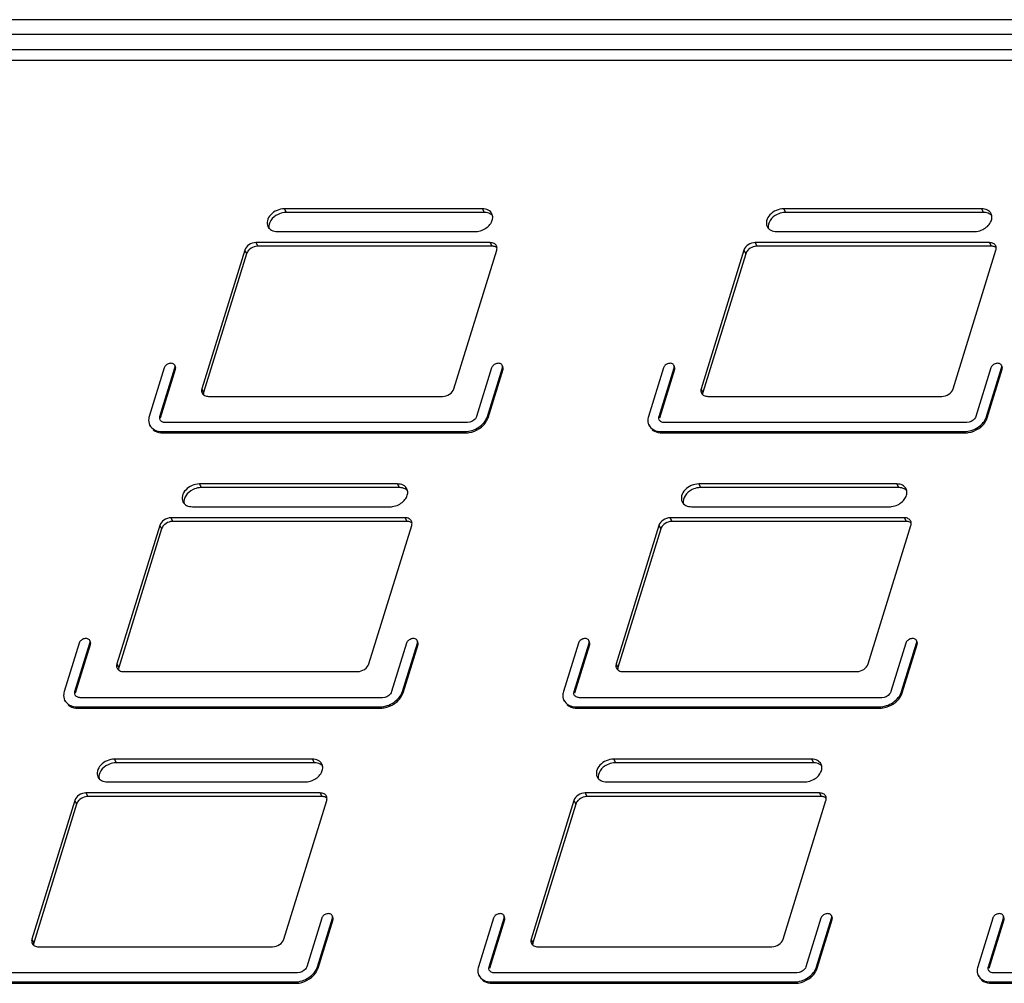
# Model space of a CAD drawing. Header units: millimetres. Extents: x 0 to 594, y 0 to 420.
# Tile 14 of 20: x 440 to 478, y 156 to 194. Entities that reach past the tile are written whole.
import ezdxf

# ---------------------------------------------------------------- set-up
doc = ezdxf.new("R2010")
doc.units = ezdxf.units.MM
doc.header["$LTSCALE"] = 32.67
doc.layers.get('0').update_dxf_attribs({"linetype": 'CONTINUOUS'})
doc.layers.add('3_ALL_AXES', color=7, linetype='CONTINUOUS')

msp = doc.modelspace()

# ---------------------------------------------------------------- linework, layer by layer
at = {"color": 7, "linetype": 'CONTINUOUS'}
for p, q in [((553.317775, 193.792664), (377.855655, 193.792664)), ((552.597844, 192.210985), (377.481123, 192.210985)), ((457.511877, 186.334233), (449.844044, 186.334233)), ((476.84725, 186.334233), (469.179417, 186.334233)), ((457.811633, 185.024118), (448.741484, 185.024118)), ((477.147005, 185.024118), (468.076857, 185.024118)), ((448.305312, 184.730371), (446.647762, 179.36654)), ((467.640685, 184.730371), (465.983135, 179.36654)), ((454.22038, 175.682945), (446.552547, 175.682945)), ((473.555753, 175.682945), (465.88792, 175.682945)), ((454.520136, 174.372831), (445.449988, 174.372831)), ((473.855509, 174.372831), (464.78536, 174.372831)), ((445.013815, 174.079083), (443.356266, 168.715252)), ((464.349188, 174.079083), (462.691639, 168.715252)), ((450.928883, 165.031657), (443.26105, 165.031657)), ((470.264256, 165.031657), (462.596423, 165.031657)), ((451.228639, 163.721543), (442.158491, 163.721543)), ((470.564012, 163.721543), (461.493864, 163.721543)), ((441.722318, 163.427795), (440.064769, 158.063964)), ((461.057691, 163.427795), (459.400142, 158.063964))]:
    msp.add_line(p, q, dxfattribs=at)
at = {"color": 9, "linetype": 'CONTINUOUS'}
for p, q in [((552.860212, 193.225079), (377.398092, 193.225079)), ((449.77541, 186.474095), (449.844044, 186.334233)), ((457.443242, 186.474095), (457.511877, 186.334233)), ((469.110783, 186.474095), (469.179417, 186.334233)), ((476.778615, 186.474095), (476.84725, 186.334233)), ((448.67285, 185.163981), (448.741484, 185.024118)), ((457.742998, 185.163981), (457.811633, 185.024118)), ((468.008223, 185.163981), (468.076857, 185.024118)), ((477.078371, 185.163981), (477.147005, 185.024118)), ((448.236677, 184.870233), (448.305312, 184.730371)), ((467.57205, 184.870233), (467.640685, 184.730371)), ((446.579128, 179.506402), (446.647762, 179.36654)), ((465.914501, 179.506402), (465.983135, 179.36654)), ((446.483913, 175.822807), (446.552547, 175.682945)), ((454.151746, 175.822807), (454.22038, 175.682945)), ((465.819286, 175.822807), (465.88792, 175.682945)), ((473.487118, 175.822807), (473.555753, 175.682945)), ((445.381353, 174.512693), (445.449988, 174.372831)), ((454.451501, 174.512693), (454.520136, 174.372831)), ((464.716726, 174.512693), (464.78536, 174.372831)), ((473.786874, 174.512693), (473.855509, 174.372831)), ((444.94518, 174.218945), (445.013815, 174.079083)), ((464.280553, 174.218945), (464.349188, 174.079083)), ((443.287631, 168.855114), (443.356266, 168.715252)), ((462.623004, 168.855114), (462.691639, 168.715252)), ((443.192416, 165.17152), (443.26105, 165.031657)), ((450.860249, 165.17152), (450.928883, 165.031657)), ((462.527789, 165.17152), (462.596423, 165.031657)), ((470.195622, 165.17152), (470.264256, 165.031657)), ((442.089856, 163.861405), (442.158491, 163.721543)), ((451.160004, 163.861405), (451.228639, 163.721543)), ((461.425229, 163.861405), (461.493864, 163.721543)), ((470.495377, 163.861405), (470.564012, 163.721543)), ((441.653684, 163.567658), (441.722318, 163.427795)), ((460.989056, 163.567658), (461.057691, 163.427795)), ((439.996134, 158.203827), (440.064769, 158.063964)), ((459.331507, 158.203827), (459.400142, 158.063964))]:
    msp.add_line(p, q, dxfattribs=at)
at = {"color": 7, "linetype": 'CONTINUOUS'}
for centre, radius, start, end in [((457.512421, 185.767802), 0.566431, 82.1095341, 90.0550592), ((476.847794, 185.767802), 0.566431, 82.1095341, 90.0550592), ((457.811925, 184.642304), 0.381814, 83.2010381, 90.0439014), ((477.147298, 184.642304), 0.381814, 83.2010381, 90.0439014), ((454.220924, 175.116515), 0.566431, 82.1095341, 90.0550592), ((473.556297, 175.116515), 0.566431, 82.1095341, 90.0550592), ((454.520428, 173.991017), 0.381814, 83.2010381, 90.0439014), ((473.855801, 173.991017), 0.381814, 83.2010381, 90.0439014), ((450.929427, 164.465227), 0.566431, 82.1095341, 90.0550592), ((470.2648, 164.465227), 0.566431, 82.1095341, 90.0550592), ((451.228931, 163.339729), 0.381814, 83.2010381, 90.0439014), ((470.564304, 163.339729), 0.381814, 83.2010381, 90.0439014)]:
    msp.add_arc(centre, radius, start, end, dxfattribs=at)
for points, knots in [([(449.529102, 186.257953), (449.418592, 186.203691), (449.233332, 186.059523), (449.1586, 185.820208), (449.178067, 185.720294)], [0, 0, 0, 0, 0.547397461, 1, 1, 1, 1]), ([(449.844044, 186.334233), (449.817908, 186.334233), (449.70944, 186.327064), (449.603069, 186.294272), (449.529102, 186.257953)], [0, 0, 0, 0, 0.240797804, 1, 1, 1, 1]), ([(457.828244, 186.216266), (457.813852, 186.231324), (457.74614, 186.289495), (457.657461, 186.319468), (457.590181, 186.32887)], [0, 0, 0, 0, 0.234669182, 1, 1, 1, 1]), ([(468.864475, 186.257953), (468.753965, 186.203691), (468.568705, 186.059523), (468.493973, 185.820208), (468.51344, 185.720294)], [0, 0, 0, 0, 0.547397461, 1, 1, 1, 1]), ([(469.179417, 186.334233), (469.153281, 186.334233), (469.044813, 186.327064), (468.938442, 186.294272), (468.864475, 186.257953)], [0, 0, 0, 0, 0.240797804, 1, 1, 1, 1]), ([(477.163617, 186.216266), (477.149225, 186.231324), (477.081513, 186.289495), (476.992834, 186.319468), (476.925553, 186.32887)], [0, 0, 0, 0, 0.234669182, 1, 1, 1, 1]), ([(448.741484, 185.024118), (448.714488, 185.024118), (448.603516, 185.013053), (448.497101, 184.962923), (448.432167, 184.909364)], [0, 0, 0, 0, 0.242843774, 1, 1, 1, 1]), ([(458.00871, 184.958696), (457.998941, 184.967231), (457.954178, 184.99988), (457.899022, 185.016401), (457.857127, 185.021433)], [0, 0, 0, 0, 0.235130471, 1, 1, 1, 1]), ([(468.076857, 185.024118), (468.049861, 185.024118), (467.938889, 185.013053), (467.832474, 184.962923), (467.76754, 184.909364)], [0, 0, 0, 0, 0.242843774, 1, 1, 1, 1]), ([(477.344083, 184.958696), (477.334314, 184.967231), (477.289551, 184.99988), (477.234395, 185.016401), (477.192499, 185.021433)], [0, 0, 0, 0, 0.235130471, 1, 1, 1, 1]), ([(448.432167, 184.909364), (448.416975, 184.896834), (448.363096, 184.846721), (448.32125, 184.781946), (448.305312, 184.730371)], [0, 0, 0, 0, 0.267296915, 1, 1, 1, 1]), ([(467.76754, 184.909364), (467.752348, 184.896834), (467.698469, 184.846721), (467.656622, 184.781946), (467.640685, 184.730371)], [0, 0, 0, 0, 0.267296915, 1, 1, 1, 1]), ([(446.237605, 175.606666), (446.127095, 175.552404), (445.941836, 175.408235), (445.867103, 175.16892), (445.88657, 175.069006)], [0, 0, 0, 0, 0.547397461, 1, 1, 1, 1]), ([(446.552547, 175.682945), (446.526411, 175.682945), (446.417944, 175.675777), (446.311572, 175.642985), (446.237605, 175.606666)], [0, 0, 0, 0, 0.240797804, 1, 1, 1, 1]), ([(454.536748, 175.564978), (454.522355, 175.580036), (454.454643, 175.638208), (454.365964, 175.668181), (454.298684, 175.677582)], [0, 0, 0, 0, 0.234669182, 1, 1, 1, 1]), ([(465.572978, 175.606666), (465.462468, 175.552404), (465.277208, 175.408235), (465.202476, 175.16892), (465.221943, 175.069006)], [0, 0, 0, 0, 0.547397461, 1, 1, 1, 1]), ([(465.88792, 175.682945), (465.861784, 175.682945), (465.753316, 175.675777), (465.646945, 175.642985), (465.572978, 175.606666)], [0, 0, 0, 0, 0.240797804, 1, 1, 1, 1]), ([(473.872121, 175.564978), (473.857728, 175.580036), (473.790016, 175.638208), (473.701337, 175.668181), (473.634057, 175.677582)], [0, 0, 0, 0, 0.234669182, 1, 1, 1, 1]), ([(445.449988, 174.372831), (445.422991, 174.372831), (445.312019, 174.361765), (445.205605, 174.311636), (445.14067, 174.258077)], [0, 0, 0, 0, 0.242843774, 1, 1, 1, 1]), ([(454.717213, 174.307409), (454.707445, 174.315944), (454.662681, 174.348592), (454.607525, 174.365114), (454.56563, 174.370146)], [0, 0, 0, 0, 0.235130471, 1, 1, 1, 1]), ([(464.78536, 174.372831), (464.758364, 174.372831), (464.647392, 174.361765), (464.540978, 174.311636), (464.476043, 174.258077)], [0, 0, 0, 0, 0.242843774, 1, 1, 1, 1]), ([(474.052586, 174.307409), (474.042818, 174.315944), (473.998054, 174.348592), (473.942898, 174.365114), (473.901003, 174.370146)], [0, 0, 0, 0, 0.235130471, 1, 1, 1, 1]), ([(445.14067, 174.258077), (445.125478, 174.245546), (445.071599, 174.195433), (445.029753, 174.130658), (445.013815, 174.079083)], [0, 0, 0, 0, 0.267296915, 1, 1, 1, 1]), ([(464.476043, 174.258077), (464.460851, 174.245546), (464.406972, 174.195433), (464.365126, 174.130658), (464.349188, 174.079083)], [0, 0, 0, 0, 0.267296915, 1, 1, 1, 1]), ([(442.946108, 164.955378), (442.835599, 164.901116), (442.650339, 164.756948), (442.575606, 164.517633), (442.595074, 164.417719)], [0, 0, 0, 0, 0.547397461, 1, 1, 1, 1]), ([(443.26105, 165.031657), (443.234915, 165.031657), (443.126447, 165.024489), (443.020075, 164.991697), (442.946108, 164.955378)], [0, 0, 0, 0, 0.240797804, 1, 1, 1, 1]), ([(451.245251, 164.91369), (451.230858, 164.928749), (451.163146, 164.98692), (451.074467, 165.016893), (451.007187, 165.026295)], [0, 0, 0, 0, 0.234669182, 1, 1, 1, 1]), ([(462.281481, 164.955378), (462.170972, 164.901116), (461.985712, 164.756948), (461.910979, 164.517633), (461.930447, 164.417719)], [0, 0, 0, 0, 0.547397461, 1, 1, 1, 1]), ([(462.596423, 165.031657), (462.570287, 165.031657), (462.46182, 165.024489), (462.355448, 164.991697), (462.281481, 164.955378)], [0, 0, 0, 0, 0.240797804, 1, 1, 1, 1]), ([(470.580624, 164.91369), (470.566231, 164.928749), (470.498519, 164.98692), (470.40984, 165.016893), (470.34256, 165.026295)], [0, 0, 0, 0, 0.234669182, 1, 1, 1, 1]), ([(441.849174, 163.606789), (441.833982, 163.594258), (441.780102, 163.544145), (441.738256, 163.47937), (441.722318, 163.427795)], [0, 0, 0, 0, 0.267296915, 1, 1, 1, 1]), ([(442.158491, 163.721543), (442.131494, 163.721543), (442.020522, 163.710477), (441.914108, 163.660348), (441.849174, 163.606789)], [0, 0, 0, 0, 0.242843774, 1, 1, 1, 1]), ([(451.425716, 163.656121), (451.415948, 163.664656), (451.371184, 163.697304), (451.316028, 163.713826), (451.274133, 163.718858)], [0, 0, 0, 0, 0.235130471, 1, 1, 1, 1]), ([(461.184546, 163.606789), (461.169355, 163.594258), (461.115475, 163.544145), (461.073629, 163.47937), (461.057691, 163.427795)], [0, 0, 0, 0, 0.267296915, 1, 1, 1, 1]), ([(461.493864, 163.721543), (461.466867, 163.721543), (461.355895, 163.710477), (461.249481, 163.660348), (461.184546, 163.606789)], [0, 0, 0, 0, 0.242843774, 1, 1, 1, 1]), ([(470.761089, 163.656121), (470.751321, 163.664656), (470.706557, 163.697304), (470.651401, 163.713826), (470.609506, 163.718858)], [0, 0, 0, 0, 0.235130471, 1, 1, 1, 1])]:
    msp.add_open_spline(points, degree=3, knots=knots, dxfattribs=at)
for points in [[(446.647762, 179.36654), (446.639006, 179.338205), (446.634697, 179.307891), (446.636476, 179.278287)], [(465.983135, 179.36654), (465.974379, 179.338205), (465.97007, 179.307891), (465.971849, 179.278287)], [(443.356266, 168.715252), (443.347509, 168.686917), (443.3432, 168.656603), (443.344979, 168.626999)], [(462.691639, 168.715252), (462.682882, 168.686917), (462.678573, 168.656603), (462.680352, 168.626999)], [(440.064769, 158.063964), (440.056013, 158.035629), (440.051703, 158.005315), (440.053483, 157.975712)], [(459.400142, 158.063964), (459.391386, 158.035629), (459.387076, 158.005315), (459.388855, 157.975712)]]:
    msp.add_open_spline(points, degree=3, dxfattribs=at)
at = {"layer": '3_ALL_AXES', "color": 7, "linetype": 'CONTINUOUS'}
for p, q in [((377.216543, 192.637584), (552.678662, 192.637584)), ((457.443242, 186.474095), (449.77541, 186.474095)), ((476.778615, 186.474095), (469.110783, 186.474095)), ((449.503085, 185.592852), (457.170918, 185.592852)), ((468.838458, 185.592852), (476.506291, 185.592852)), ((457.742998, 185.163981), (448.67285, 185.163981)), ((477.078371, 185.163981), (468.008223, 185.163981)), ((448.236677, 184.870233), (446.579128, 179.506402)), ((456.340067, 179.506387), (457.997621, 184.870233)), ((467.57205, 184.870233), (465.914501, 179.506402)), ((475.67544, 179.506387), (477.332994, 184.870233)), ((445.552557, 180.363393), (445.527391, 180.414676)), ((458.235567, 180.363393), (458.210401, 180.414676)), ((464.88793, 180.363393), (464.862764, 180.414676)), ((477.57094, 180.363393), (477.545774, 180.414676)), ((445.118163, 180.315554), (444.537203, 178.435569)), ((444.951681, 178.435569), (445.53264, 180.315554)), ((444.976847, 178.384286), (445.557806, 180.264271)), ((457.801172, 180.315554), (457.220213, 178.435569)), ((457.634691, 178.435569), (458.21565, 180.315554)), ((457.659857, 178.384286), (458.240816, 180.264271)), ((464.453535, 180.315554), (463.872576, 178.435569)), ((464.287054, 178.435569), (464.868013, 180.315554)), ((464.31222, 178.384286), (464.893179, 180.264271)), ((477.136545, 180.315554), (476.555586, 178.435569)), ((476.970064, 178.435569), (477.551023, 180.315554)), ((476.99523, 178.384286), (477.576189, 180.264271)), ((446.833751, 179.212654), (455.900445, 179.212654)), ((466.169124, 179.212654), (475.235818, 179.212654)), ((444.579866, 178.053879), (444.5547, 178.105162)), ((456.871275, 178.200571), (445.155379, 178.200571)), ((463.915239, 178.053879), (463.890073, 178.105162)), ((476.206648, 178.200571), (464.490752, 178.200571)), ((445.046449, 177.848074), (456.762345, 177.848074)), ((445.071615, 177.796791), (456.787511, 177.796791)), ((464.381822, 177.848074), (476.097718, 177.848074)), ((464.406988, 177.796791), (476.122884, 177.796791)), ((454.151746, 175.822807), (446.483913, 175.822807)), ((473.487118, 175.822807), (465.819286, 175.822807)), ((446.211588, 174.941564), (453.879421, 174.941564)), ((465.546961, 174.941564), (473.214794, 174.941564)), ((454.451501, 174.512693), (445.381353, 174.512693)), ((473.786874, 174.512693), (464.716726, 174.512693)), ((444.94518, 174.218945), (443.287631, 168.855114)), ((453.048571, 168.8551), (454.706124, 174.218945)), ((464.280553, 174.218945), (462.623004, 168.855114)), ((472.383944, 168.8551), (474.041497, 174.218945)), ((442.26106, 169.712105), (442.235894, 169.763388)), ((454.94407, 169.712105), (454.918904, 169.763388)), ((461.596433, 169.712105), (461.571267, 169.763388)), ((474.279443, 169.712105), (474.254277, 169.763388)), ((441.826666, 169.664266), (441.245707, 167.784281)), ((441.660184, 167.784281), (442.241143, 169.664266)), ((441.68535, 167.732998), (442.266309, 169.612983)), ((454.509676, 169.664266), (453.928716, 167.784281)), ((454.343194, 167.784281), (454.924153, 169.664266)), ((454.36836, 167.732998), (454.949319, 169.612983)), ((461.162039, 169.664266), (460.581079, 167.784281)), ((460.995557, 167.784281), (461.576516, 169.664266)), ((461.020723, 167.732998), (461.601682, 169.612983)), ((473.845049, 169.664266), (473.264089, 167.784281)), ((473.678567, 167.784281), (474.259526, 169.664266)), ((473.703733, 167.732998), (474.284692, 169.612983)), ((443.542254, 168.561367), (452.608948, 168.561367)), ((462.877627, 168.561367), (471.944321, 168.561367)), ((441.28837, 167.402591), (441.263204, 167.453874)), ((453.579778, 167.549283), (441.863882, 167.549283)), ((460.623742, 167.402591), (460.598576, 167.453874)), ((472.915151, 167.549283), (461.199255, 167.549283)), ((441.754953, 167.196786), (453.470848, 167.196786)), ((441.780119, 167.145503), (453.496014, 167.145503)), ((461.090325, 167.196786), (472.806221, 167.196786)), ((461.115491, 167.145503), (472.831387, 167.145503)), ((450.860249, 165.17152), (443.192416, 165.17152)), ((470.195622, 165.17152), (462.527789, 165.17152)), ((442.920091, 164.290277), (450.587924, 164.290277)), ((462.255464, 164.290277), (469.923297, 164.290277)), ((451.160004, 163.861405), (442.089856, 163.861405)), ((470.495377, 163.861405), (461.425229, 163.861405)), ((441.653684, 163.567658), (439.996134, 158.203827)), ((449.757074, 158.203812), (451.414627, 163.567658)), ((460.989056, 163.567658), (459.331507, 158.203827)), ((469.092447, 158.203812), (470.75, 163.567658)), ((451.652573, 159.060818), (451.627407, 159.1121)), ((458.304936, 159.060818), (458.27977, 159.1121)), ((470.987946, 159.060818), (470.96278, 159.1121)), ((477.640309, 159.060818), (477.615143, 159.1121)), ((451.218179, 159.012978), (450.63722, 157.132994)), ((451.051697, 157.132994), (451.632656, 159.012978)), ((451.076863, 157.081711), (451.657822, 158.961695)), ((457.870542, 159.012978), (457.289583, 157.132994)), ((457.70406, 157.132994), (458.285019, 159.012978)), ((457.729226, 157.081711), (458.310185, 158.961695)), ((470.553552, 159.012978), (469.972593, 157.132994)), ((470.38707, 157.132994), (470.968029, 159.012978)), ((470.412236, 157.081711), (470.993195, 158.961695)), ((477.205915, 159.012978), (476.624956, 157.132994)), ((477.039433, 157.132994), (477.620392, 159.012978)), ((477.064599, 157.081711), (477.645558, 158.961695)), ((440.250757, 157.910079), (449.317452, 157.910079)), ((459.58613, 157.910079), (468.652824, 157.910079)), ((450.288281, 156.897996), (438.572386, 156.897996)), ((457.332246, 156.751304), (457.30708, 156.802587)), ((469.623654, 156.897996), (457.907758, 156.897996)), ((476.667619, 156.751304), (476.642453, 156.802587)), ((488.959027, 156.897996), (477.243131, 156.897996)), ((438.463456, 156.545498), (450.179352, 156.545498)), ((438.488622, 156.494216), (450.204518, 156.494216)), ((457.798829, 156.545498), (469.514724, 156.545498)), ((457.823995, 156.494216), (469.53989, 156.494216)), ((477.134202, 156.545498), (488.850097, 156.545498)), ((477.159368, 156.494216), (488.875263, 156.494216))]:
    msp.add_line(p, q, dxfattribs=at)
at = {"layer": '3_ALL_AXES', "color": 9, "linetype": 'CONTINUOUS'}
for p, q in [((445.557806, 180.264271), (445.53264, 180.315554)), ((458.240816, 180.264271), (458.21565, 180.315554)), ((464.893179, 180.264271), (464.868013, 180.315554)), ((477.576189, 180.264271), (477.551023, 180.315554)), ((444.976847, 178.384286), (444.951681, 178.435569)), ((457.659857, 178.384286), (457.634691, 178.435569)), ((464.31222, 178.384286), (464.287054, 178.435569)), ((476.99523, 178.384286), (476.970064, 178.435569)), ((445.071615, 177.796791), (445.046449, 177.848074)), ((456.787511, 177.796791), (456.762345, 177.848074)), ((464.406988, 177.796791), (464.381822, 177.848074)), ((476.122884, 177.796791), (476.097718, 177.848074)), ((442.266309, 169.612983), (442.241143, 169.664266)), ((454.949319, 169.612983), (454.924153, 169.664266)), ((461.601682, 169.612983), (461.576516, 169.664266)), ((474.284692, 169.612983), (474.259526, 169.664266)), ((441.68535, 167.732998), (441.660184, 167.784281)), ((454.36836, 167.732998), (454.343194, 167.784281)), ((461.020723, 167.732998), (460.995557, 167.784281)), ((473.703733, 167.732998), (473.678567, 167.784281)), ((441.780119, 167.145503), (441.754953, 167.196786)), ((453.496014, 167.145503), (453.470848, 167.196786)), ((461.115491, 167.145503), (461.090325, 167.196786)), ((472.831387, 167.145503), (472.806221, 167.196786)), ((451.657822, 158.961695), (451.632656, 159.012978)), ((458.310185, 158.961695), (458.285019, 159.012978)), ((470.993195, 158.961695), (470.968029, 159.012978)), ((477.645558, 158.961695), (477.620392, 159.012978)), ((451.076863, 157.081711), (451.051697, 157.132994)), ((457.729226, 157.081711), (457.70406, 157.132994)), ((470.412236, 157.081711), (470.38707, 157.132994)), ((477.064599, 157.081711), (477.039433, 157.132994)), ((450.204518, 156.494216), (450.179352, 156.545498)), ((457.823995, 156.494216), (457.798829, 156.545498)), ((469.53989, 156.494216), (469.514724, 156.545498)), ((477.159368, 156.494216), (477.134202, 156.545498))]:
    msp.add_line(p, q, dxfattribs=at)
at = {"layer": '3_ALL_AXES', "color": 7, "linetype": 'CONTINUOUS'}
for points, knots in [([(449.77541, 186.474095), (449.677506, 186.474095), (449.479059, 186.42732), (449.239656, 186.261483), (449.092674, 186.031405), (449.101454, 185.852861), (449.134305, 185.785683)], [0, 0, 0, 0, 0.271787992, 0.547302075, 0.792405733, 1, 1, 1, 1]), ([(457.812022, 186.281264), (457.78263, 186.341369), (457.668971, 186.447981), (457.520668, 186.474095), (457.443242, 186.474095)], [0, 0, 0, 0, 0.463563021, 1, 1, 1, 1]), ([(469.110783, 186.474095), (469.012879, 186.474095), (468.814432, 186.42732), (468.575029, 186.261483), (468.428047, 186.031405), (468.436827, 185.852861), (468.469678, 185.785683)], [0, 0, 0, 0, 0.271787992, 0.547302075, 0.792405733, 1, 1, 1, 1]), ([(477.147395, 186.281264), (477.118003, 186.341369), (477.004344, 186.447981), (476.856041, 186.474095), (476.778615, 186.474095)], [0, 0, 0, 0, 0.463563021, 1, 1, 1, 1]), ([(457.48586, 185.669131), (457.550903, 185.701069), (457.668838, 185.780582), (457.796857, 185.938243), (457.855987, 186.114993), (457.835615, 186.233018), (457.812022, 186.281264)], [0, 0, 0, 0, 0.285804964, 0.552205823, 0.788171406, 1, 1, 1, 1]), ([(476.821233, 185.669131), (476.886276, 185.701069), (477.004211, 185.780582), (477.13223, 185.938243), (477.19136, 186.114993), (477.170988, 186.233018), (477.147395, 186.281264)], [0, 0, 0, 0, 0.285804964, 0.552205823, 0.788171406, 1, 1, 1, 1]), ([(449.134305, 185.785683), (449.163698, 185.725578), (449.277356, 185.618966), (449.42566, 185.592852), (449.503085, 185.592852)], [0, 0, 0, 0, 0.463563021, 1, 1, 1, 1]), ([(468.469678, 185.785683), (468.499071, 185.725578), (468.612729, 185.618966), (468.761033, 185.592852), (468.838458, 185.592852)], [0, 0, 0, 0, 0.463563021, 1, 1, 1, 1]), ([(457.170918, 185.592852), (457.197054, 185.592852), (457.305521, 185.60002), (457.411893, 185.632812), (457.48586, 185.669131)], [0, 0, 0, 0, 0.240797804, 1, 1, 1, 1]), ([(476.506291, 185.592852), (476.532427, 185.592852), (476.640894, 185.60002), (476.747266, 185.632812), (476.821233, 185.669131)], [0, 0, 0, 0, 0.240797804, 1, 1, 1, 1]), ([(448.67285, 185.163981), (448.57813, 185.163981), (448.39427, 185.103661), (448.262806, 184.954785), (448.236677, 184.870233)], [0, 0, 0, 0, 0.516981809, 1, 1, 1, 1]), ([(457.988862, 185.035432), (457.969209, 185.075467), (457.893516, 185.146567), (457.79462, 185.163981), (457.742998, 185.163981)], [0, 0, 0, 0, 0.463511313, 1, 1, 1, 1]), ([(457.997621, 184.870233), (458.002012, 184.88444), (458.014463, 184.938893), (458.006932, 184.998624), (457.988862, 185.035432)], [0, 0, 0, 0, 0.26614116, 1, 1, 1, 1]), ([(468.008223, 185.163981), (467.913503, 185.163981), (467.729643, 185.103661), (467.598179, 184.954785), (467.57205, 184.870233)], [0, 0, 0, 0, 0.516981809, 1, 1, 1, 1]), ([(477.324235, 185.035432), (477.304582, 185.075467), (477.228889, 185.146567), (477.129993, 185.163981), (477.078371, 185.163981)], [0, 0, 0, 0, 0.463511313, 1, 1, 1, 1]), ([(477.332994, 184.870233), (477.337384, 184.88444), (477.349836, 184.938893), (477.342304, 184.998624), (477.324235, 185.035432)], [0, 0, 0, 0, 0.26614116, 1, 1, 1, 1]), ([(445.527372, 180.414666), (445.51196, 180.446464), (445.440526, 180.498239), (445.309758, 180.49217), (445.188355, 180.431858), (445.130717, 180.356181), (445.118163, 180.315554)], [0, 0, 0, 0, 0.210664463, 0.466900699, 0.7464883, 1, 1, 1, 1]), ([(458.210382, 180.414666), (458.19497, 180.446464), (458.123536, 180.498239), (457.992768, 180.49217), (457.871365, 180.431858), (457.813727, 180.356181), (457.801172, 180.315554)], [0, 0, 0, 0, 0.210664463, 0.466900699, 0.7464883, 1, 1, 1, 1]), ([(464.862745, 180.414666), (464.847333, 180.446464), (464.775899, 180.498239), (464.645131, 180.49217), (464.523728, 180.431858), (464.46609, 180.356181), (464.453535, 180.315554)], [0, 0, 0, 0, 0.210664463, 0.466900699, 0.7464883, 1, 1, 1, 1]), ([(477.545755, 180.414666), (477.530343, 180.446464), (477.458909, 180.498239), (477.32814, 180.49217), (477.206738, 180.431858), (477.1491, 180.356181), (477.136545, 180.315554)], [0, 0, 0, 0, 0.210664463, 0.466900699, 0.7464883, 1, 1, 1, 1]), ([(446.579128, 179.506402), (446.574738, 179.492194), (446.562286, 179.437742), (446.569818, 179.378011), (446.587887, 179.341203)], [0, 0, 0, 0, 0.26614116, 1, 1, 1, 1]), ([(446.587887, 179.341203), (446.607541, 179.301167), (446.683233, 179.230067), (446.782129, 179.212654), (446.833751, 179.212654)], [0, 0, 0, 0, 0.463511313, 1, 1, 1, 1]), ([(455.900445, 179.212654), (455.995662, 179.211842), (456.181074, 179.271706), (456.313764, 179.421271), (456.340067, 179.506387)], [0, 0, 0, 0, 0.516636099, 1, 1, 1, 1]), ([(465.914501, 179.506402), (465.910111, 179.492194), (465.897659, 179.437742), (465.905191, 179.378011), (465.92326, 179.341203)], [0, 0, 0, 0, 0.26614116, 1, 1, 1, 1]), ([(465.92326, 179.341203), (465.942913, 179.301167), (466.018606, 179.230067), (466.117502, 179.212654), (466.169124, 179.212654)], [0, 0, 0, 0, 0.463511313, 1, 1, 1, 1]), ([(475.235818, 179.212654), (475.331035, 179.211842), (475.516447, 179.271706), (475.649137, 179.421271), (475.67544, 179.506387)], [0, 0, 0, 0, 0.516636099, 1, 1, 1, 1]), ([(444.537203, 178.435569), (444.528456, 178.407264), (444.503842, 178.298314), (444.518535, 178.178883), (444.554633, 178.105131)], [0, 0, 0, 0, 0.265136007, 1, 1, 1, 1]), ([(444.554633, 178.105131), (444.593866, 178.024974), (444.745604, 177.883055), (444.94325, 177.848074), (445.046449, 177.848074)], [0, 0, 0, 0, 0.463741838, 1, 1, 1, 1]), ([(444.958653, 178.303394), (444.944213, 178.332895), (444.938336, 178.380667), (444.948182, 178.424247), (444.951681, 178.435569)], [0, 0, 0, 0, 0.734863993, 1, 1, 1, 1]), ([(445.155379, 178.200571), (445.1141, 178.200571), (445.035041, 178.214563), (444.974346, 178.271331), (444.958653, 178.303394)], [0, 0, 0, 0, 0.536258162, 1, 1, 1, 1]), ([(456.762345, 177.848074), (456.951794, 177.848074), (457.319586, 177.968602), (457.582433, 178.266461), (457.634691, 178.435569)], [0, 0, 0, 0, 0.516987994, 1, 1, 1, 1]), ([(457.220213, 178.435569), (457.210152, 178.403011), (457.13713, 178.274663), (456.982401, 178.200571), (456.871275, 178.200571)], [0, 0, 0, 0, 0.234686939, 1, 1, 1, 1]), ([(457.476907, 178.090927), (457.492976, 178.107204), (457.55235, 178.172068), (457.601559, 178.246588), (457.629194, 178.305493)], [0, 0, 0, 0, 0.260098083, 1, 1, 1, 1]), ([(463.872576, 178.435569), (463.863829, 178.407264), (463.839215, 178.298314), (463.853908, 178.178883), (463.890006, 178.105131)], [0, 0, 0, 0, 0.265136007, 1, 1, 1, 1]), ([(463.890006, 178.105131), (463.929239, 178.024974), (464.080977, 177.883055), (464.278623, 177.848074), (464.381822, 177.848074)], [0, 0, 0, 0, 0.463741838, 1, 1, 1, 1]), ([(464.294026, 178.303394), (464.279586, 178.332895), (464.273709, 178.380667), (464.283555, 178.424247), (464.287054, 178.435569)], [0, 0, 0, 0, 0.734863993, 1, 1, 1, 1]), ([(464.490752, 178.200571), (464.449473, 178.200571), (464.370414, 178.214563), (464.309719, 178.271331), (464.294026, 178.303394)], [0, 0, 0, 0, 0.536258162, 1, 1, 1, 1]), ([(476.097718, 177.848074), (476.287166, 177.848074), (476.654959, 177.968602), (476.917805, 178.266461), (476.970064, 178.435569)], [0, 0, 0, 0, 0.516987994, 1, 1, 1, 1]), ([(476.555586, 178.435569), (476.545525, 178.403011), (476.472503, 178.274663), (476.317774, 178.200571), (476.206648, 178.200571)], [0, 0, 0, 0, 0.234686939, 1, 1, 1, 1]), ([(476.81228, 178.090927), (476.828349, 178.107204), (476.887722, 178.172068), (476.936932, 178.246588), (476.964567, 178.305493)], [0, 0, 0, 0, 0.260098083, 1, 1, 1, 1]), ([(444.688287, 177.918479), (444.712663, 177.898523), (444.82675, 177.823643), (444.967499, 177.796791), (445.071615, 177.796791)], [0, 0, 0, 0, 0.232288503, 1, 1, 1, 1]), ([(456.787511, 177.796791), (456.833662, 177.796791), (457.024426, 177.813157), (457.209026, 177.887964), (457.329152, 177.968864)], [0, 0, 0, 0, 0.24165277, 1, 1, 1, 1]), ([(464.02366, 177.918479), (464.048036, 177.898523), (464.162122, 177.823643), (464.302871, 177.796791), (464.406988, 177.796791)], [0, 0, 0, 0, 0.232288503, 1, 1, 1, 1]), ([(476.122884, 177.796791), (476.169035, 177.796791), (476.359798, 177.813157), (476.544399, 177.887964), (476.664525, 177.968864)], [0, 0, 0, 0, 0.24165277, 1, 1, 1, 1]), ([(446.483913, 175.822807), (446.386009, 175.822807), (446.187562, 175.776033), (445.94816, 175.610195), (445.801177, 175.380118), (445.809957, 175.201573), (445.842808, 175.134395)], [0, 0, 0, 0, 0.271787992, 0.547302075, 0.792405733, 1, 1, 1, 1]), ([(454.520525, 175.629976), (454.491133, 175.690081), (454.377475, 175.796693), (454.229171, 175.822807), (454.151746, 175.822807)], [0, 0, 0, 0, 0.463563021, 1, 1, 1, 1]), ([(465.819286, 175.822807), (465.721382, 175.822807), (465.522935, 175.776033), (465.283532, 175.610195), (465.13655, 175.380118), (465.14533, 175.201573), (465.178181, 175.134395)], [0, 0, 0, 0, 0.271787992, 0.547302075, 0.792405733, 1, 1, 1, 1]), ([(473.855898, 175.629976), (473.826506, 175.690081), (473.712847, 175.796693), (473.564544, 175.822807), (473.487118, 175.822807)], [0, 0, 0, 0, 0.463563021, 1, 1, 1, 1]), ([(454.194363, 175.017844), (454.259406, 175.049781), (454.377341, 175.129295), (454.50536, 175.286955), (454.56449, 175.463705), (454.544119, 175.58173), (454.520525, 175.629976)], [0, 0, 0, 0, 0.285804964, 0.552205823, 0.788171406, 1, 1, 1, 1]), ([(473.529736, 175.017844), (473.594779, 175.049781), (473.712714, 175.129295), (473.840733, 175.286955), (473.899863, 175.463705), (473.879491, 175.58173), (473.855898, 175.629976)], [0, 0, 0, 0, 0.285804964, 0.552205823, 0.788171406, 1, 1, 1, 1]), ([(445.842808, 175.134395), (445.872201, 175.07429), (445.985859, 174.967679), (446.134163, 174.941564), (446.211588, 174.941564)], [0, 0, 0, 0, 0.463563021, 1, 1, 1, 1]), ([(465.178181, 175.134395), (465.207574, 175.07429), (465.321232, 174.967679), (465.469536, 174.941564), (465.546961, 174.941564)], [0, 0, 0, 0, 0.463563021, 1, 1, 1, 1]), ([(453.879421, 174.941564), (453.905557, 174.941564), (454.014025, 174.948733), (454.120396, 174.981525), (454.194363, 175.017844)], [0, 0, 0, 0, 0.240797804, 1, 1, 1, 1]), ([(473.214794, 174.941564), (473.24093, 174.941564), (473.349397, 174.948733), (473.455769, 174.981525), (473.529736, 175.017844)], [0, 0, 0, 0, 0.240797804, 1, 1, 1, 1]), ([(445.381353, 174.512693), (445.286634, 174.512693), (445.102773, 174.452374), (444.971309, 174.303497), (444.94518, 174.218945)], [0, 0, 0, 0, 0.516981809, 1, 1, 1, 1]), ([(454.697366, 174.384144), (454.677712, 174.42418), (454.602019, 174.49528), (454.503123, 174.512693), (454.451501, 174.512693)], [0, 0, 0, 0, 0.463511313, 1, 1, 1, 1]), ([(454.706124, 174.218945), (454.710515, 174.233153), (454.722966, 174.287605), (454.715435, 174.347336), (454.697366, 174.384144)], [0, 0, 0, 0, 0.26614116, 1, 1, 1, 1]), ([(464.716726, 174.512693), (464.622007, 174.512693), (464.438146, 174.452374), (464.306682, 174.303497), (464.280553, 174.218945)], [0, 0, 0, 0, 0.516981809, 1, 1, 1, 1]), ([(474.032739, 174.384144), (474.013085, 174.42418), (473.937392, 174.49528), (473.838496, 174.512693), (473.786874, 174.512693)], [0, 0, 0, 0, 0.463511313, 1, 1, 1, 1]), ([(474.041497, 174.218945), (474.045888, 174.233153), (474.058339, 174.287605), (474.050808, 174.347336), (474.032739, 174.384144)], [0, 0, 0, 0, 0.26614116, 1, 1, 1, 1]), ([(442.235875, 169.763379), (442.220463, 169.795177), (442.149029, 169.846951), (442.018261, 169.840882), (441.896858, 169.780571), (441.839221, 169.704893), (441.826666, 169.664266)], [0, 0, 0, 0, 0.210664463, 0.466900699, 0.7464883, 1, 1, 1, 1]), ([(454.918885, 169.763379), (454.903473, 169.795177), (454.832039, 169.846951), (454.701271, 169.840882), (454.579868, 169.780571), (454.52223, 169.704893), (454.509676, 169.664266)], [0, 0, 0, 0, 0.210664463, 0.466900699, 0.7464883, 1, 1, 1, 1]), ([(461.571248, 169.763379), (461.555836, 169.795177), (461.484402, 169.846951), (461.353634, 169.840882), (461.232231, 169.780571), (461.174593, 169.704893), (461.162039, 169.664266)], [0, 0, 0, 0, 0.210664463, 0.466900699, 0.7464883, 1, 1, 1, 1]), ([(474.254258, 169.763379), (474.238846, 169.795177), (474.167412, 169.846951), (474.036644, 169.840882), (473.915241, 169.780571), (473.857603, 169.704893), (473.845049, 169.664266)], [0, 0, 0, 0, 0.210664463, 0.466900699, 0.7464883, 1, 1, 1, 1]), ([(443.287631, 168.855114), (443.283241, 168.840907), (443.270789, 168.786454), (443.278321, 168.726723), (443.29639, 168.689916)], [0, 0, 0, 0, 0.26614116, 1, 1, 1, 1]), ([(443.29639, 168.689916), (443.316044, 168.64988), (443.391737, 168.57878), (443.490632, 168.561367), (443.542254, 168.561367)], [0, 0, 0, 0, 0.463511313, 1, 1, 1, 1]), ([(452.608948, 168.561367), (452.704165, 168.560555), (452.889577, 168.620419), (453.022268, 168.769983), (453.048571, 168.8551)], [0, 0, 0, 0, 0.516636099, 1, 1, 1, 1]), ([(462.623004, 168.855114), (462.618614, 168.840907), (462.606162, 168.786454), (462.613694, 168.726723), (462.631763, 168.689916)], [0, 0, 0, 0, 0.26614116, 1, 1, 1, 1]), ([(462.631763, 168.689916), (462.651417, 168.64988), (462.72711, 168.57878), (462.826005, 168.561367), (462.877627, 168.561367)], [0, 0, 0, 0, 0.463511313, 1, 1, 1, 1]), ([(471.944321, 168.561367), (472.039538, 168.560555), (472.22495, 168.620419), (472.357641, 168.769983), (472.383944, 168.8551)], [0, 0, 0, 0, 0.516636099, 1, 1, 1, 1]), ([(441.245707, 167.784281), (441.23696, 167.755976), (441.212345, 167.647027), (441.227038, 167.527596), (441.263136, 167.453844)], [0, 0, 0, 0, 0.265136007, 1, 1, 1, 1]), ([(441.263136, 167.453844), (441.302369, 167.373686), (441.454107, 167.231767), (441.651754, 167.196786), (441.754953, 167.196786)], [0, 0, 0, 0, 0.463741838, 1, 1, 1, 1]), ([(441.667156, 167.652106), (441.652717, 167.681607), (441.64684, 167.729379), (441.656685, 167.772959), (441.660184, 167.784281)], [0, 0, 0, 0, 0.734863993, 1, 1, 1, 1]), ([(441.863882, 167.549283), (441.822603, 167.549283), (441.743544, 167.563276), (441.682849, 167.620043), (441.667156, 167.652106)], [0, 0, 0, 0, 0.536258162, 1, 1, 1, 1]), ([(453.470848, 167.196786), (453.660297, 167.196786), (454.028089, 167.317315), (454.290936, 167.615174), (454.343194, 167.784281)], [0, 0, 0, 0, 0.516987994, 1, 1, 1, 1]), ([(453.928716, 167.784281), (453.918655, 167.751723), (453.845633, 167.623376), (453.690904, 167.549283), (453.579778, 167.549283)], [0, 0, 0, 0, 0.234686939, 1, 1, 1, 1]), ([(454.18541, 167.43964), (454.201479, 167.455917), (454.260853, 167.520781), (454.310062, 167.595301), (454.337697, 167.654205)], [0, 0, 0, 0, 0.260098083, 1, 1, 1, 1]), ([(460.581079, 167.784281), (460.572333, 167.755976), (460.547718, 167.647027), (460.562411, 167.527596), (460.598509, 167.453844)], [0, 0, 0, 0, 0.265136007, 1, 1, 1, 1]), ([(460.598509, 167.453844), (460.637742, 167.373686), (460.78948, 167.231767), (460.987126, 167.196786), (461.090325, 167.196786)], [0, 0, 0, 0, 0.463741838, 1, 1, 1, 1]), ([(461.002529, 167.652106), (460.988089, 167.681607), (460.982212, 167.729379), (460.992058, 167.772959), (460.995557, 167.784281)], [0, 0, 0, 0, 0.734863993, 1, 1, 1, 1]), ([(461.199255, 167.549283), (461.157976, 167.549283), (461.078917, 167.563276), (461.018222, 167.620043), (461.002529, 167.652106)], [0, 0, 0, 0, 0.536258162, 1, 1, 1, 1]), ([(472.806221, 167.196786), (472.99567, 167.196786), (473.363462, 167.317315), (473.626309, 167.615174), (473.678567, 167.784281)], [0, 0, 0, 0, 0.516987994, 1, 1, 1, 1]), ([(473.264089, 167.784281), (473.254028, 167.751723), (473.181006, 167.623376), (473.026277, 167.549283), (472.915151, 167.549283)], [0, 0, 0, 0, 0.234686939, 1, 1, 1, 1]), ([(473.520783, 167.43964), (473.536852, 167.455917), (473.596226, 167.520781), (473.645435, 167.595301), (473.67307, 167.654205)], [0, 0, 0, 0, 0.260098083, 1, 1, 1, 1]), ([(441.39679, 167.267191), (441.421166, 167.247235), (441.535253, 167.172356), (441.676002, 167.145503), (441.780119, 167.145503)], [0, 0, 0, 0, 0.232288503, 1, 1, 1, 1]), ([(453.496014, 167.145503), (453.542165, 167.145503), (453.732929, 167.161869), (453.917529, 167.236676), (454.037655, 167.317577)], [0, 0, 0, 0, 0.24165277, 1, 1, 1, 1]), ([(460.732163, 167.267191), (460.756539, 167.247235), (460.870626, 167.172356), (461.011375, 167.145503), (461.115491, 167.145503)], [0, 0, 0, 0, 0.232288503, 1, 1, 1, 1]), ([(472.831387, 167.145503), (472.877538, 167.145503), (473.068302, 167.161869), (473.252902, 167.236676), (473.373028, 167.317577)], [0, 0, 0, 0, 0.24165277, 1, 1, 1, 1]), ([(443.192416, 165.17152), (443.094512, 165.17152), (442.896065, 165.124745), (442.656663, 164.958907), (442.50968, 164.72883), (442.51846, 164.550285), (442.551311, 164.483108)], [0, 0, 0, 0, 0.271787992, 0.547302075, 0.792405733, 1, 1, 1, 1]), ([(451.229029, 164.978689), (451.199636, 165.038794), (451.085978, 165.145405), (450.937674, 165.17152), (450.860249, 165.17152)], [0, 0, 0, 0, 0.463563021, 1, 1, 1, 1]), ([(462.527789, 165.17152), (462.429885, 165.17152), (462.231438, 165.124745), (461.992036, 164.958907), (461.845053, 164.72883), (461.853833, 164.550285), (461.886684, 164.483108)], [0, 0, 0, 0, 0.271787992, 0.547302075, 0.792405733, 1, 1, 1, 1]), ([(470.564402, 164.978689), (470.535009, 165.038794), (470.421351, 165.145405), (470.273047, 165.17152), (470.195622, 165.17152)], [0, 0, 0, 0, 0.463563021, 1, 1, 1, 1]), ([(450.902866, 164.366556), (450.967909, 164.398493), (451.085845, 164.478007), (451.213863, 164.635668), (451.272993, 164.812418), (451.252622, 164.930443), (451.229029, 164.978689)], [0, 0, 0, 0, 0.285804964, 0.552205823, 0.788171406, 1, 1, 1, 1]), ([(470.238239, 164.366556), (470.303282, 164.398493), (470.421218, 164.478007), (470.549236, 164.635668), (470.608366, 164.812418), (470.587995, 164.930443), (470.564402, 164.978689)], [0, 0, 0, 0, 0.285804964, 0.552205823, 0.788171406, 1, 1, 1, 1]), ([(442.551311, 164.483108), (442.580704, 164.423002), (442.694362, 164.316391), (442.842666, 164.290277), (442.920091, 164.290277)], [0, 0, 0, 0, 0.463563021, 1, 1, 1, 1]), ([(450.587924, 164.290277), (450.61406, 164.290277), (450.722528, 164.297445), (450.828899, 164.330237), (450.902866, 164.366556)], [0, 0, 0, 0, 0.240797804, 1, 1, 1, 1]), ([(461.886684, 164.483108), (461.916077, 164.423002), (462.029735, 164.316391), (462.178039, 164.290277), (462.255464, 164.290277)], [0, 0, 0, 0, 0.463563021, 1, 1, 1, 1]), ([(469.923297, 164.290277), (469.949433, 164.290277), (470.057901, 164.297445), (470.164272, 164.330237), (470.238239, 164.366556)], [0, 0, 0, 0, 0.240797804, 1, 1, 1, 1]), ([(442.089856, 163.861405), (441.995137, 163.861405), (441.811277, 163.801086), (441.679812, 163.652209), (441.653684, 163.567658)], [0, 0, 0, 0, 0.516981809, 1, 1, 1, 1]), ([(451.405869, 163.732856), (451.386215, 163.772892), (451.310522, 163.843992), (451.211626, 163.861405), (451.160004, 163.861405)], [0, 0, 0, 0, 0.463511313, 1, 1, 1, 1]), ([(451.414627, 163.567658), (451.419018, 163.581865), (451.431469, 163.636318), (451.423938, 163.696048), (451.405869, 163.732856)], [0, 0, 0, 0, 0.26614116, 1, 1, 1, 1]), ([(461.425229, 163.861405), (461.33051, 163.861405), (461.146649, 163.801086), (461.015185, 163.652209), (460.989056, 163.567658)], [0, 0, 0, 0, 0.516981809, 1, 1, 1, 1]), ([(470.741242, 163.732856), (470.721588, 163.772892), (470.645895, 163.843992), (470.546999, 163.861405), (470.495377, 163.861405)], [0, 0, 0, 0, 0.463511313, 1, 1, 1, 1]), ([(470.75, 163.567658), (470.754391, 163.581865), (470.766842, 163.636318), (470.759311, 163.696048), (470.741242, 163.732856)], [0, 0, 0, 0, 0.26614116, 1, 1, 1, 1]), ([(451.627388, 159.112091), (451.611976, 159.143889), (451.540542, 159.195664), (451.409774, 159.189595), (451.288371, 159.129283), (451.230734, 159.053606), (451.218179, 159.012978)], [0, 0, 0, 0, 0.210664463, 0.466900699, 0.7464883, 1, 1, 1, 1]), ([(458.279751, 159.112091), (458.264339, 159.143889), (458.192905, 159.195664), (458.062137, 159.189595), (457.940734, 159.129283), (457.883097, 159.053606), (457.870542, 159.012978)], [0, 0, 0, 0, 0.210664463, 0.466900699, 0.7464883, 1, 1, 1, 1]), ([(470.962761, 159.112091), (470.947349, 159.143889), (470.875915, 159.195664), (470.745147, 159.189595), (470.623744, 159.129283), (470.566107, 159.053606), (470.553552, 159.012978)], [0, 0, 0, 0, 0.210664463, 0.466900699, 0.7464883, 1, 1, 1, 1]), ([(477.615124, 159.112091), (477.599712, 159.143889), (477.528278, 159.195664), (477.39751, 159.189595), (477.276107, 159.129283), (477.21847, 159.053606), (477.205915, 159.012978)], [0, 0, 0, 0, 0.210664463, 0.466900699, 0.7464883, 1, 1, 1, 1]), ([(439.996134, 158.203827), (439.991744, 158.189619), (439.979293, 158.135167), (439.986824, 158.075436), (440.004893, 158.038628)], [0, 0, 0, 0, 0.26614116, 1, 1, 1, 1]), ([(440.004893, 158.038628), (440.024547, 157.998592), (440.10024, 157.927492), (440.199136, 157.910079), (440.250757, 157.910079)], [0, 0, 0, 0, 0.463511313, 1, 1, 1, 1]), ([(449.317452, 157.910079), (449.412668, 157.909267), (449.59808, 157.969131), (449.730771, 158.118696), (449.757074, 158.203812)], [0, 0, 0, 0, 0.516636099, 1, 1, 1, 1]), ([(459.331507, 158.203827), (459.327117, 158.189619), (459.314666, 158.135167), (459.322197, 158.075436), (459.340266, 158.038628)], [0, 0, 0, 0, 0.26614116, 1, 1, 1, 1]), ([(459.340266, 158.038628), (459.35992, 157.998592), (459.435613, 157.927492), (459.534508, 157.910079), (459.58613, 157.910079)], [0, 0, 0, 0, 0.463511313, 1, 1, 1, 1]), ([(468.652824, 157.910079), (468.748041, 157.909267), (468.933453, 157.969131), (469.066144, 158.118696), (469.092447, 158.203812)], [0, 0, 0, 0, 0.516636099, 1, 1, 1, 1]), ([(450.179352, 156.545498), (450.3688, 156.545498), (450.736592, 156.666027), (450.999439, 156.963886), (451.051697, 157.132994)], [0, 0, 0, 0, 0.516987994, 1, 1, 1, 1]), ([(450.63722, 157.132994), (450.627158, 157.100436), (450.554137, 156.972088), (450.399407, 156.897996), (450.288281, 156.897996)], [0, 0, 0, 0, 0.234686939, 1, 1, 1, 1]), ([(457.289583, 157.132994), (457.280836, 157.104689), (457.256222, 156.995739), (457.270914, 156.876308), (457.307012, 156.802556)], [0, 0, 0, 0, 0.265136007, 1, 1, 1, 1]), ([(457.711032, 157.000819), (457.696593, 157.030319), (457.690716, 157.078092), (457.700561, 157.121672), (457.70406, 157.132994)], [0, 0, 0, 0, 0.734863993, 1, 1, 1, 1]), ([(469.514724, 156.545498), (469.704173, 156.545498), (470.071965, 156.666027), (470.334812, 156.963886), (470.38707, 157.132994)], [0, 0, 0, 0, 0.516987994, 1, 1, 1, 1]), ([(469.972593, 157.132994), (469.962531, 157.100436), (469.88951, 156.972088), (469.73478, 156.897996), (469.623654, 156.897996)], [0, 0, 0, 0, 0.234686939, 1, 1, 1, 1]), ([(476.624956, 157.132994), (476.616209, 157.104689), (476.591594, 156.995739), (476.606287, 156.876308), (476.642385, 156.802556)], [0, 0, 0, 0, 0.265136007, 1, 1, 1, 1]), ([(477.046405, 157.000819), (477.031966, 157.030319), (477.026089, 157.078092), (477.035934, 157.121672), (477.039433, 157.132994)], [0, 0, 0, 0, 0.734863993, 1, 1, 1, 1]), ([(450.893913, 156.788352), (450.909982, 156.804629), (450.969356, 156.869493), (451.018565, 156.944013), (451.0462, 157.002918)], [0, 0, 0, 0, 0.260098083, 1, 1, 1, 1]), ([(457.307012, 156.802556), (457.346245, 156.722399), (457.497983, 156.58048), (457.69563, 156.545498), (457.798829, 156.545498)], [0, 0, 0, 0, 0.463741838, 1, 1, 1, 1]), ([(457.907758, 156.897996), (457.866479, 156.897996), (457.78742, 156.911988), (457.726725, 156.968756), (457.711032, 157.000819)], [0, 0, 0, 0, 0.536258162, 1, 1, 1, 1]), ([(470.229286, 156.788352), (470.245355, 156.804629), (470.304729, 156.869493), (470.353938, 156.944013), (470.381573, 157.002918)], [0, 0, 0, 0, 0.260098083, 1, 1, 1, 1]), ([(476.642385, 156.802556), (476.681618, 156.722399), (476.833356, 156.58048), (477.031003, 156.545498), (477.134202, 156.545498)], [0, 0, 0, 0, 0.463741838, 1, 1, 1, 1]), ([(477.243131, 156.897996), (477.201852, 156.897996), (477.122793, 156.911988), (477.062098, 156.968756), (477.046405, 157.000819)], [0, 0, 0, 0, 0.536258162, 1, 1, 1, 1]), ([(450.204518, 156.494216), (450.250668, 156.494216), (450.441432, 156.510581), (450.626033, 156.585388), (450.746159, 156.666289)], [0, 0, 0, 0, 0.24165277, 1, 1, 1, 1]), ([(457.440666, 156.615904), (457.465042, 156.595947), (457.579129, 156.521068), (457.719878, 156.494216), (457.823995, 156.494216)], [0, 0, 0, 0, 0.232288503, 1, 1, 1, 1]), ([(469.53989, 156.494216), (469.586041, 156.494216), (469.776805, 156.510581), (469.961405, 156.585388), (470.081531, 156.666289)], [0, 0, 0, 0, 0.24165277, 1, 1, 1, 1]), ([(476.776039, 156.615904), (476.800415, 156.595947), (476.914502, 156.521068), (477.055251, 156.494216), (477.159368, 156.494216)], [0, 0, 0, 0, 0.232288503, 1, 1, 1, 1])]:
    msp.add_open_spline(points, degree=3, knots=knots, dxfattribs=at)
for points in [[(445.53264, 180.315554), (445.542408, 180.347163), (445.541802, 180.384895), (445.527372, 180.414666)], [(458.21565, 180.315554), (458.225418, 180.347163), (458.224811, 180.384895), (458.210382, 180.414666)], [(464.868013, 180.315554), (464.877781, 180.347163), (464.877174, 180.384895), (464.862745, 180.414666)], [(477.551023, 180.315554), (477.560791, 180.347163), (477.560184, 180.384895), (477.545755, 180.414666)], [(445.557806, 180.264271), (445.567575, 180.295884), (445.567145, 180.333694), (445.552566, 180.363397)], [(458.240816, 180.264271), (458.250585, 180.295884), (458.250155, 180.333694), (458.235576, 180.363397)], [(464.893179, 180.264271), (464.902948, 180.295884), (464.902518, 180.333694), (464.887939, 180.363397)], [(477.576189, 180.264271), (477.585958, 180.295884), (477.585528, 180.333694), (477.570949, 180.363397)], [(457.329152, 177.968864), (457.38214, 178.00455), (457.432025, 178.045465), (457.476907, 178.090927)], [(457.629194, 178.305493), (457.641164, 178.331008), (457.651536, 178.357359), (457.659857, 178.384286)], [(476.664525, 177.968864), (476.717513, 178.00455), (476.767398, 178.045465), (476.81228, 178.090927)], [(476.964567, 178.305493), (476.976537, 178.331008), (476.986909, 178.357359), (476.99523, 178.384286)], [(442.241143, 169.664266), (442.250911, 169.695875), (442.250305, 169.733607), (442.235875, 169.763379)], [(442.266309, 169.612983), (442.276078, 169.644596), (442.275648, 169.682406), (442.261069, 169.712109)], [(454.924153, 169.664266), (454.933921, 169.695875), (454.933315, 169.733607), (454.918885, 169.763379)], [(454.949319, 169.612983), (454.959088, 169.644596), (454.958658, 169.682406), (454.944079, 169.712109)], [(461.576516, 169.664266), (461.586284, 169.695875), (461.585678, 169.733607), (461.571248, 169.763379)], [(461.601682, 169.612983), (461.611451, 169.644596), (461.611021, 169.682406), (461.596442, 169.712109)], [(474.259526, 169.664266), (474.269294, 169.695875), (474.268687, 169.733607), (474.254258, 169.763379)], [(474.284692, 169.612983), (474.294461, 169.644596), (474.294031, 169.682406), (474.279452, 169.712109)], [(454.037655, 167.317577), (454.090644, 167.353262), (454.140528, 167.394177), (454.18541, 167.43964)], [(454.337697, 167.654205), (454.349667, 167.67972), (454.360039, 167.706072), (454.36836, 167.732998)], [(473.373028, 167.317577), (473.426016, 167.353262), (473.475901, 167.394177), (473.520783, 167.43964)], [(473.67307, 167.654205), (473.68504, 167.67972), (473.695412, 167.706072), (473.703733, 167.732998)], [(451.632656, 159.012978), (451.642424, 159.044588), (451.641818, 159.082319), (451.627388, 159.112091)], [(451.657822, 158.961695), (451.667591, 158.993309), (451.667161, 159.031118), (451.652582, 159.060821)], [(458.285019, 159.012978), (458.294787, 159.044588), (458.294181, 159.082319), (458.279751, 159.112091)], [(458.310185, 158.961695), (458.319954, 158.993309), (458.319524, 159.031118), (458.304945, 159.060821)], [(470.968029, 159.012978), (470.977797, 159.044588), (470.977191, 159.082319), (470.962761, 159.112091)], [(470.993195, 158.961695), (471.002964, 158.993309), (471.002534, 159.031118), (470.987955, 159.060821)], [(477.620392, 159.012978), (477.63016, 159.044588), (477.629554, 159.082319), (477.615124, 159.112091)], [(477.645558, 158.961695), (477.655327, 158.993309), (477.654897, 159.031118), (477.640318, 159.060821)], [(450.746159, 156.666289), (450.799147, 156.701975), (450.849031, 156.74289), (450.893913, 156.788352)], [(451.0462, 157.002918), (451.05817, 157.028433), (451.068542, 157.054784), (451.076863, 157.081711)], [(470.081531, 156.666289), (470.13452, 156.701975), (470.184404, 156.74289), (470.229286, 156.788352)], [(470.381573, 157.002918), (470.393543, 157.028433), (470.403915, 157.054784), (470.412236, 157.081711)]]:
    msp.add_open_spline(points, degree=3, dxfattribs=at)

doc.saveas('drawing.dxf')
